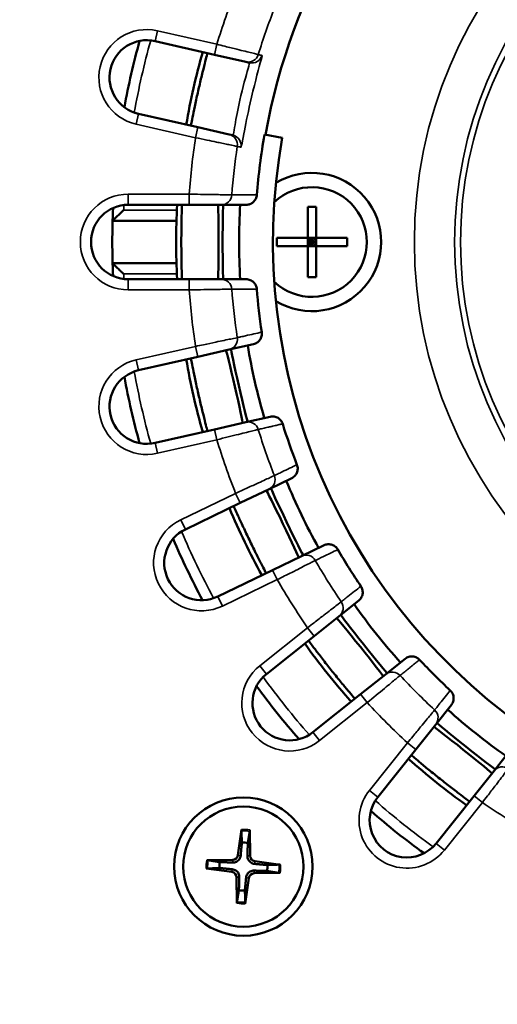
# Model space of a CAD drawing. Header units: inches. Extents: x 0 to 46.8, y 0 to 33.1.
# Tile 4 of 22: x 6.9 to 8.7, y 16 to 19.7. Entities that reach past the tile are written whole.
import ezdxf

# ---------------------------------------------------------------- set-up
doc = ezdxf.new("R2010")
doc.units = ezdxf.units.IN
doc.header["$LTSCALE"] = 2
doc.header["$MEASUREMENT"] = 0
for name, color, linetype, lineweight in [('Dimension (ANSI)', 7, 'Continuous', 25), ('Visible (ANSI)', 7, 'Continuous', 50), ('Visible Narrow (ANSI)', 7, 'Continuous', 35)]:
    doc.layers.add(name, color=color, linetype=linetype, lineweight=lineweight)
doc.styles.add('Note Text (ANSI)', font='arial.ttf')
doc.dimstyles.new('Default (ANSI)', dxfattribs={"dimscale": 2, "dimtxt": 0.24, "dimasz": 0.098425, "dimexe": 0.125, "dimexo": 0.0625, "dimgap": 0.031496, "dimtad": 0, "dimtih": 1, "dimtoh": 1, "dimrnd": 1e-08, "dimzin": 4, "dimdsep": 46, "dimtxsty": 'Note Text (ANSI)', "dimcen": 0.09, "dimdle": 0.393701, "dimclrd": 256, "dimclre": 256, "dimclrt": 256, "dimadec": 0, "dimazin": 1, "dimtfac": 0.5, "dimtofl": 0, "dimtmove": 0, "dimatfit": 3, "dimfxl": 1, "dimtolj": 1, "dimtzin": 4, "dimlwd": -1, "dimlwe": -1, "dimarcsym": 0})

# ---------------------------------------------------------------- blocks, each defined once
blk = doc.blocks.new('*D17')
at = {"layer": 'Defpoints', "color": 0, "transparency": 16777216}
for p in [(14.2285, 26.4394), (5.9065, 19.0325), (14.2285, 19.0325)]:
    blk.add_point(p, dxfattribs=at)
at = {"layer": 'Dimension (ANSI)', "transparency": 16777216}
for p, q in [((5.9065, 19.1575), (5.9065, 26.6894)), ((14.2285, 19.1575), (14.2285, 26.6894)), ((6.1033, 26.4394), (14.0317, 26.4394))]:
    blk.add_line(p, q, dxfattribs=at)
for points in [[(6.1033, 26.4722), (6.1033, 26.4066), (5.9065, 26.4394)], [(14.0317, 26.4722), (14.0317, 26.4066), (14.2285, 26.4394)]]:
    blk.add_solid(points, dxfattribs=at)
at = {"layer": 'Dimension (ANSI)', "transparency": 16777216, "insert": (9.4462, 26.9929), "char_height": 0.48, "attachment_point": 1, "style": 'Note Text (ANSI)'}
blk.add_mtext('\\A1;8.32', dxfattribs=at)

msp = doc.modelspace()

# ---------------------------------------------------------------- linework, layer by layer
at = {"layer": 'Visible (ANSI)'}
for p, q in [((7.4305, 19.5789), (7.6501, 19.5287)), ((7.6501, 19.5287), (7.7656, 19.5024)), ((7.7656, 19.5024), (7.7796, 19.4992)), ((7.5888, 19.2601), (7.3692, 19.3102)), ((7.7042, 19.2337), (7.5888, 19.2601)), ((7.7183, 19.2305), (7.7042, 19.2337)), ((7.835, 19.2329), (7.9003, 19.2214)), ((7.3313, 18.9735), (7.5565, 18.9735)), ((7.5565, 18.9735), (7.6749, 18.9735)), ((7.6749, 18.9735), (7.7674, 18.9735)), ((7.9948, 18.9656), (8.026, 18.9656)), ((7.9948, 18.8512), (7.9948, 18.9656)), ((8.026, 18.9656), (8.026, 18.8512)), ((7.5096, 18.9144), (7.2733, 18.9144)), ((7.8805, 18.8512), (7.9948, 18.8512)), ((7.8805, 18.8201), (7.8805, 18.8512)), ((8.026, 18.8512), (7.9948, 18.8512)), ((7.9948, 18.8512), (8.0104, 18.8357)), ((7.9948, 18.8201), (7.9948, 18.8512)), ((8.0104, 18.8357), (7.9948, 18.8357)), ((8.0104, 18.8357), (7.9948, 18.8201)), ((8.0104, 18.8357), (8.026, 18.8512)), ((8.0104, 18.8512), (8.0104, 18.8357)), ((8.026, 18.8357), (8.0104, 18.8357)), ((8.026, 18.8201), (8.0104, 18.8357)), ((8.0104, 18.8357), (8.0104, 18.8201)), ((8.026, 18.8512), (8.026, 18.8201)), ((8.026, 18.8512), (8.1403, 18.8512)), ((8.1403, 18.8512), (8.1403, 18.8201)), ((7.9948, 18.8201), (7.8805, 18.8201)), ((7.9948, 18.8201), (8.026, 18.8201)), ((7.9948, 18.7057), (7.9948, 18.8201)), ((8.026, 18.8201), (8.026, 18.7057)), ((8.1403, 18.8201), (8.026, 18.8201)), ((7.2733, 18.7569), (7.5096, 18.7569)), ((7.5565, 18.6979), (7.3313, 18.6979)), ((7.6749, 18.6979), (7.5565, 18.6979)), ((7.7674, 18.6979), (7.6749, 18.6979)), ((8.026, 18.7057), (7.9948, 18.7057)), ((7.5888, 18.4113), (7.7042, 18.4376)), ((7.7042, 18.4376), (7.7944, 18.4582)), ((7.3692, 18.3611), (7.5888, 18.4113)), ((7.8557, 18.1895), (7.7656, 18.1689)), ((7.6501, 18.1426), (7.4305, 18.0925)), ((7.7656, 18.1689), (7.6501, 18.1426)), ((7.8521, 17.9217), (7.9354, 17.9618)), ((7.7454, 17.8703), (7.8521, 17.9217)), ((7.5425, 17.7726), (7.7454, 17.8703)), ((8.055, 17.7135), (7.9716, 17.6734)), ((7.9716, 17.6734), (7.865, 17.622)), ((7.865, 17.622), (7.662, 17.5243)), ((8.111, 17.4517), (8.1833, 17.5093)), ((8.0184, 17.3778), (8.111, 17.4517)), ((7.8423, 17.2374), (8.0184, 17.3778)), ((8.3551, 17.2939), (8.2828, 17.2362)), ((8.2828, 17.2362), (8.1902, 17.1624)), ((8.1902, 17.1624), (8.0141, 17.0219)), ((8.468, 17.051), (8.5257, 17.1233)), ((8.3942, 16.9584), (8.468, 17.051)), ((8.2537, 16.7823), (8.3942, 16.9584)), ((8.7411, 16.9515), (8.6835, 16.8792)), ((8.6835, 16.8792), (8.6097, 16.7866)), ((8.6097, 16.7866), (8.4692, 16.6105)), ((7.7501, 16.6626), (7.7369, 16.5674)), ((7.7806, 16.6607), (7.7819, 16.5646)), ((7.6212, 16.5487), (7.7173, 16.5501)), ((7.8944, 16.5318), (7.7992, 16.545)), ((7.6193, 16.5183), (7.7145, 16.505)), ((7.7332, 16.3894), (7.7318, 16.4855)), ((7.7636, 16.3875), (7.7769, 16.4827)), ((7.8925, 16.5013), (7.7964, 16.5))]:
    msp.add_line(p, q, dxfattribs=at)
for radius in [0.2559, 0.2224]:
    msp.add_circle((7.7569, 16.525), radius, dxfattribs=at)
for centre, radius, start, end in [((10.0675, 18.8357), 2.2638, 10.0887, 169.9113), ((7.3999, 19.4445), 0.1378, 77.1429, 257.1429), ((10.0675, 18.8357), 2.7953, 164.5633, 169.7224), ((10.0675, 18.8357), 2.5591, 164.0562, 170.2295), ((10.0675, 18.8357), 2.2675, 169.9114, 175.5954), ((10.0675, 18.8357), 2.2012, 169.9088, 10.0912), ((8.0104, 18.8357), 0.2559, 238.6168, 121.3832), ((8.0104, 18.8357), 0.2028, 226.6469, 133.3531), ((7.3313, 18.8357), 0.1378, 90, 270), ((10.0675, 18.8357), 2.7953, 177.4205, 182.5795), ((10.0675, 18.8357), 2.5591, 176.9133, 183.0867), ((10.0675, 18.8357), 2.3263, 176.6042, 183.3958), ((10.0675, 18.8357), 2.2675, 184.4046, 188.4526), ((10.0675, 18.8357), 2.3263, 189.4614, 196.2529), ((10.0675, 18.8357), 2.5591, 189.7705, 195.9438), ((7.3999, 18.2268), 0.1378, 102.8571, 282.8571), ((10.0675, 18.8357), 2.7953, 190.2776, 195.4367), ((10.0675, 18.8357), 2.2675, 197.2617, 201.3097), ((10.0675, 18.8357), 2.3263, 202.3185, 209.1101), ((10.0675, 18.8357), 2.5591, 202.6276, 208.8009), ((7.6022, 17.6485), 0.1378, 115.7143, 295.7143), ((10.0675, 18.8357), 2.7953, 203.1348, 208.2938), ((10.0675, 18.8357), 2.2675, 210.1189, 214.1669), ((10.0675, 18.8357), 2.3263, 215.1757, 221.9672), ((10.0675, 18.8357), 2.5591, 215.4848, 221.6581), ((10.0675, 18.8357), 2.2675, 222.976, 227.024), ((7.9282, 17.1297), 0.1378, 128.5714, 308.5714), ((10.0675, 18.8357), 2.7953, 215.9919, 221.1509), ((10.0675, 18.8357), 2.3263, 228.0328, 234.8243), ((10.0675, 18.8357), 2.5591, 228.3419, 234.5152), ((8.3615, 16.6964), 0.1378, 141.4286, 321.4286), ((10.0675, 18.8357), 2.7953, 228.8491, 234.0081), ((7.7569, 16.525), 0.0887, 79.3003, 93.6018), ((7.7569, 16.525), 0.0887, 169.3003, 183.6018), ((7.717, 16.5702), 0.0201, 270.8238, 352.0784), ((7.802, 16.5649), 0.0201, 180.8238, 262.0784), ((7.7117, 16.4852), 0.0201, 0.8238, 82.0784), ((7.7569, 16.525), 0.0887, 349.3003, 3.6018), ((7.7967, 16.4799), 0.0201, 90.8238, 172.0784), ((7.7569, 16.525), 0.0887, 259.3003, 273.6018)]:
    msp.add_arc(centre, radius, start, end, dxfattribs=at)
for centre, major_axis in [((7.663, 18.8357), (0, 0.1378)), ((7.6824, 18.8357), (0, -0.1378)), ((7.7233, 18.3006), (-0.0307, 0.1343)), ((7.7422, 18.3049), (0.0307, -0.1343)), ((7.9186, 17.8008), (0.0598, -0.1241)), ((7.9012, 17.7924), (-0.0598, 0.1241)), ((8.2027, 17.3486), (0.0859, -0.1077)), ((8.1876, 17.3365), (-0.0859, 0.1077)), ((8.5804, 16.9709), (0.1077, -0.0859)), ((8.5683, 16.9558), (-0.1077, 0.0859))]:
    msp.add_ellipse(centre, major_axis=major_axis, ratio=0.015823, start_param=3.141593, end_param=6.283185, dxfattribs=at)
for points, knots in [([(7.6233, 19.5349), (7.6233, 19.5349), (7.6233, 19.5349), (7.6233, 19.5349), (7.6235, 19.5348), (7.6229, 19.5314), (7.6196, 19.5177), (7.617, 19.5074), (7.611, 19.4837), (7.6072, 19.4687), (7.5992, 19.4357), (7.5949, 19.4177), (7.5911, 19.4009)], [-0.0003002, -0.0003002, -0.0003002, -0.0003002, 0, 0, 0, 0.1317662, 0.1317662, 0.2635323, 0.2635323, 0.3953198, 0.3953198, 0.5271073, 0.5271073, 0.5271073, 0.5271073]), ([(7.5911, 19.4009), (7.5872, 19.384), (7.5833, 19.366), (7.5762, 19.3328), (7.5731, 19.3176), (7.5682, 19.2937), (7.5661, 19.2833), (7.5631, 19.2695), (7.5622, 19.2662), (7.5619, 19.2662), (7.5619, 19.2662), (7.5619, 19.2662), (7.5619, 19.2662)], [-0.5271073, -0.5271073, -0.5271073, -0.5271073, -0.3953198, -0.3953198, -0.2635323, -0.2635323, -0.1317662, -0.1317662, 0, 0, 0, 0.0003002, 0.0003002, 0.0003002, 0.0003002]), ([(7.8067, 19.0098), (7.8063, 19.0047), (7.8049, 18.9997), (7.8003, 18.9906), (7.7971, 18.9865), (7.7897, 18.98), (7.7856, 18.9776), (7.7768, 18.9743), (7.7721, 18.9735), (7.7674, 18.9735)], [0, 0, 0, 0, 0.0390601, 0.0390601, 0.0781234, 0.0781234, 0.1139801, 0.1139801, 0.1498378, 0.1498378, 0.1498378, 0.1498378]), ([(7.2733, 18.9144), (7.2733, 18.9144), (7.2738, 18.9149), (7.2759, 18.9169), (7.2776, 18.9185), (7.2823, 18.9231), (7.2856, 18.9263), (7.2928, 18.9333), (7.2968, 18.9371), (7.3051, 18.9451), (7.3095, 18.9494), (7.314, 18.9537), (7.3141, 18.9537), (7.3141, 18.9538)], [-0.1934266, -0.1934266, -0.1934266, -0.1934266, -0.1654775, -0.1654775, -0.1334426, -0.1334426, -0.0903496, -0.0903496, -0.0464106, -0.0464106, 0, 0, 0.0006464, 0.0006464, 0.0006464, 0.0006464]), ([(7.529, 18.9735), (7.529, 18.9735), (7.529, 18.9735), (7.529, 18.9735), (7.5292, 18.9734), (7.5293, 18.97), (7.5292, 18.9559), (7.5289, 18.9453), (7.5284, 18.9208), (7.528, 18.9053), (7.5275, 18.8714), (7.5274, 18.853), (7.5274, 18.8357)], [-0.0003002, -0.0003002, -0.0003002, -0.0003002, 0, 0, 0, 0.1317662, 0.1317662, 0.2635323, 0.2635323, 0.3953198, 0.3953198, 0.5271073, 0.5271073, 0.5271073, 0.5271073]), ([(7.5274, 18.8357), (7.5274, 18.8184), (7.5275, 18.7999), (7.528, 18.766), (7.5284, 18.7505), (7.5289, 18.726), (7.5292, 18.7154), (7.5293, 18.7014), (7.5292, 18.6979), (7.529, 18.6979), (7.529, 18.6979), (7.529, 18.6979), (7.529, 18.6979)], [-0.5271073, -0.5271073, -0.5271073, -0.5271073, -0.3953198, -0.3953198, -0.2635323, -0.2635323, -0.1317662, -0.1317662, 0, 0, 0, 0.0003002, 0.0003002, 0.0003002, 0.0003002]), ([(7.3141, 18.7176), (7.3141, 18.7176), (7.314, 18.7177), (7.3095, 18.7219), (7.3051, 18.7262), (7.2968, 18.7342), (7.2928, 18.738), (7.2856, 18.745), (7.2823, 18.7482), (7.2776, 18.7528), (7.2759, 18.7544), (7.2738, 18.7564), (7.2733, 18.7569), (7.2733, 18.7569)], [-0.1921771, -0.1921771, -0.1921771, -0.1921771, -0.191537, -0.191537, -0.1455799, -0.1455799, -0.1020701, -0.1020701, -0.059398, -0.059398, -0.027676, -0.027676, 0, 0, 0, 0]), ([(7.7674, 18.6979), (7.7725, 18.6979), (7.7776, 18.6969), (7.7871, 18.693), (7.7914, 18.6901), (7.7984, 18.6832), (7.8011, 18.6793), (7.8051, 18.6708), (7.8063, 18.6662), (7.8067, 18.6615)], [0, 0, 0, 0, 0.039074, 0.039074, 0.0781454, 0.0781454, 0.1139925, 0.1139925, 0.1498386, 0.1498386, 0.1498386, 0.1498386]), ([(7.8246, 18.5024), (7.8254, 18.4973), (7.8251, 18.4921), (7.8227, 18.4822), (7.8205, 18.4775), (7.8147, 18.4695), (7.8112, 18.4663), (7.8034, 18.4611), (7.799, 18.4592), (7.7944, 18.4582)], [0, 0, 0, 0, 0.0390601, 0.0390601, 0.0781234, 0.0781234, 0.1139801, 0.1139801, 0.1498378, 0.1498378, 0.1498378, 0.1498378]), ([(7.5619, 18.4051), (7.5619, 18.4051), (7.5619, 18.4051), (7.5619, 18.4051), (7.5622, 18.4052), (7.5631, 18.4018), (7.5661, 18.3881), (7.5682, 18.3777), (7.5731, 18.3537), (7.5762, 18.3385), (7.5833, 18.3053), (7.5872, 18.2873), (7.5911, 18.2704)], [-0.0003002, -0.0003002, -0.0003002, -0.0003002, 0, 0, 0, 0.1317662, 0.1317662, 0.2635323, 0.2635323, 0.3953198, 0.3953198, 0.5271073, 0.5271073, 0.5271073, 0.5271073]), ([(7.5911, 18.2704), (7.5949, 18.2536), (7.5992, 18.2356), (7.6072, 18.2027), (7.611, 18.1876), (7.617, 18.1639), (7.6196, 18.1536), (7.6229, 18.1399), (7.6235, 18.1365), (7.6233, 18.1364), (7.6233, 18.1364), (7.6233, 18.1364), (7.6233, 18.1364)], [-0.5271073, -0.5271073, -0.5271073, -0.5271073, -0.3953198, -0.3953198, -0.2635323, -0.2635323, -0.1317662, -0.1317662, 0, 0, 0, 0.0003002, 0.0003002, 0.0003002, 0.0003002]), ([(7.8557, 18.1895), (7.8607, 18.1906), (7.8659, 18.1908), (7.876, 18.1891), (7.8809, 18.1873), (7.8892, 18.1821), (7.8928, 18.1789), (7.8985, 18.1715), (7.9007, 18.1673), (7.9021, 18.1628)], [0, 0, 0, 0, 0.039074, 0.039074, 0.0781454, 0.0781454, 0.1139925, 0.1139925, 0.1498386, 0.1498386, 0.1498386, 0.1498386]), ([(7.955, 18.0116), (7.9569, 18.0069), (7.9578, 18.0018), (7.9576, 17.9915), (7.9565, 17.9864), (7.9526, 17.9774), (7.95, 17.9735), (7.9435, 17.9667), (7.9396, 17.9639), (7.9354, 17.9618)], [0, 0, 0, 0, 0.0390601, 0.0390601, 0.0781234, 0.0781234, 0.1139801, 0.1139801, 0.1498378, 0.1498378, 0.1498378, 0.1498378]), ([(7.7206, 17.8584), (7.7206, 17.8584), (7.7206, 17.8584), (7.7206, 17.8584), (7.7208, 17.8585), (7.7224, 17.8554), (7.7284, 17.8427), (7.7327, 17.833), (7.7429, 17.8107), (7.7493, 17.7966), (7.7636, 17.7658), (7.7715, 17.7491), (7.779, 17.7336)], [-0.0003002, -0.0003002, -0.0003002, -0.0003002, 0, 0, 0, 0.1317662, 0.1317662, 0.2635323, 0.2635323, 0.3953198, 0.3953198, 0.5271073, 0.5271073, 0.5271073, 0.5271073]), ([(7.779, 17.7336), (7.7865, 17.718), (7.7946, 17.7014), (7.8097, 17.6711), (7.8168, 17.6572), (7.8279, 17.6354), (7.8327, 17.626), (7.839, 17.6134), (7.8404, 17.6102), (7.8401, 17.6101), (7.8401, 17.6101), (7.8401, 17.6101), (7.8401, 17.6101)], [-0.5271073, -0.5271073, -0.5271073, -0.5271073, -0.3953198, -0.3953198, -0.2635323, -0.2635323, -0.1317662, -0.1317662, 0, 0, 0, 0.0003002, 0.0003002, 0.0003002, 0.0003002]), ([(8.055, 17.7135), (8.0596, 17.7158), (8.0646, 17.7171), (8.0748, 17.7177), (8.08, 17.717), (8.0893, 17.7138), (8.0934, 17.7115), (8.1007, 17.7055), (8.1038, 17.7019), (8.1061, 17.6978)], [0, 0, 0, 0, 0.039074, 0.039074, 0.0781454, 0.0781454, 0.1139925, 0.1139925, 0.1498386, 0.1498386, 0.1498386, 0.1498386]), ([(8.1913, 17.5622), (8.1942, 17.558), (8.1962, 17.5532), (8.1983, 17.5432), (8.1984, 17.538), (8.1966, 17.5283), (8.1949, 17.5239), (8.1901, 17.5158), (8.187, 17.5123), (8.1833, 17.5093)], [0, 0, 0, 0, 0.0390601, 0.0390601, 0.0781234, 0.0781234, 0.1139801, 0.1139801, 0.1498378, 0.1498378, 0.1498378, 0.1498378]), ([(7.9969, 17.3607), (7.9969, 17.3607), (7.9969, 17.3607), (7.9969, 17.3607), (7.9971, 17.3608), (7.9993, 17.3582), (8.008, 17.3471), (8.0144, 17.3386), (8.0292, 17.3191), (8.0386, 17.3068), (8.0594, 17.28), (8.0708, 17.2655), (8.0816, 17.252)], [-0.0003002, -0.0003002, -0.0003002, -0.0003002, 0, 0, 0, 0.1317662, 0.1317662, 0.2635323, 0.2635323, 0.3953198, 0.3953198, 0.5271073, 0.5271073, 0.5271073, 0.5271073]), ([(8.3551, 17.2939), (8.3591, 17.2971), (8.3637, 17.2994), (8.3736, 17.3023), (8.3787, 17.3028), (8.3885, 17.3017), (8.3931, 17.3004), (8.4015, 17.2962), (8.4053, 17.2934), (8.4085, 17.2899)], [0, 0, 0, 0, 0.039074, 0.039074, 0.0781454, 0.0781454, 0.1139925, 0.1139925, 0.1498386, 0.1498386, 0.1498386, 0.1498386]), ([(8.0816, 17.252), (8.0924, 17.2384), (8.104, 17.2241), (8.1255, 17.1979), (8.1354, 17.186), (8.1511, 17.1672), (8.1579, 17.159), (8.1668, 17.1481), (8.1689, 17.1454), (8.1687, 17.1452), (8.1687, 17.1452), (8.1687, 17.1452), (8.1687, 17.1452)], [-0.5271073, -0.5271073, -0.5271073, -0.5271073, -0.3953198, -0.3953198, -0.2635323, -0.2635323, -0.1317662, -0.1317662, 0, 0, 0, 0.0003002, 0.0003002, 0.0003002, 0.0003002]), ([(8.5217, 17.1767), (8.5255, 17.1732), (8.5285, 17.169), (8.5328, 17.1597), (8.534, 17.1546), (8.5344, 17.1448), (8.5338, 17.1401), (8.5309, 17.1312), (8.5286, 17.127), (8.5257, 17.1233)], [0, 0, 0, 0, 0.0390601, 0.0390601, 0.0781234, 0.0781234, 0.1139801, 0.1139801, 0.1498378, 0.1498378, 0.1498378, 0.1498378]), ([(8.377, 16.9369), (8.377, 16.9369), (8.377, 16.9369), (8.377, 16.9369), (8.3772, 16.9371), (8.38, 16.935), (8.3909, 16.9261), (8.399, 16.9193), (8.4178, 16.9036), (8.4297, 16.8937), (8.4559, 16.8721), (8.4703, 16.8605), (8.4838, 16.8498)], [-0.0003002, -0.0003002, -0.0003002, -0.0003002, 0, 0, 0, 0.1317662, 0.1317662, 0.2635323, 0.2635323, 0.3953198, 0.3953198, 0.5271073, 0.5271073, 0.5271073, 0.5271073]), ([(8.4838, 16.8498), (8.4973, 16.839), (8.5118, 16.8276), (8.5386, 16.8068), (8.551, 16.7974), (8.5704, 16.7826), (8.5789, 16.7762), (8.59, 16.7675), (8.5926, 16.7653), (8.5925, 16.7651), (8.5925, 16.7651), (8.5925, 16.7651), (8.5925, 16.7651)], [-0.5271073, -0.5271073, -0.5271073, -0.5271073, -0.3953198, -0.3953198, -0.2635323, -0.2635323, -0.1317662, -0.1317662, 0, 0, 0, 0.0003002, 0.0003002, 0.0003002, 0.0003002]), ([(7.7496, 16.657), (7.7496, 16.6573), (7.7496, 16.6577), (7.7497, 16.6587), (7.7497, 16.6595), (7.7499, 16.6609), (7.75, 16.6618), (7.7501, 16.6626)], [0.05421398, 0.05421398, 0.05421398, 0.05421398, 0.05895563, 0.05895563, 0.06484141, 0.06484141, 0.07081845, 0.07081845, 0.07081845, 0.07081845]), ([(7.7806, 16.6607), (7.7806, 16.6599), (7.7806, 16.659), (7.7805, 16.6575), (7.7805, 16.6568), (7.7804, 16.6558), (7.7804, 16.6554), (7.7803, 16.6551)], [0.02376135, 0.02376135, 0.02376135, 0.02376135, 0.02973839, 0.02973839, 0.03562417, 0.03562417, 0.04036582, 0.04036582, 0.04036582, 0.04036582]), ([(7.6212, 16.5487), (7.622, 16.5487), (7.6229, 16.5487), (7.6244, 16.5487), (7.6251, 16.5487), (7.6261, 16.5486), (7.6265, 16.5486), (7.6268, 16.5485)], [0.02376135, 0.02376135, 0.02376135, 0.02376135, 0.02973839, 0.02973839, 0.03562417, 0.03562417, 0.04036582, 0.04036582, 0.04036582, 0.04036582]), ([(7.7469, 16.566), (7.7466, 16.5636), (7.7461, 16.5612), (7.7446, 16.557), (7.7436, 16.5548), (7.7408, 16.5506), (7.7391, 16.5487), (7.7356, 16.5456), (7.7335, 16.5441), (7.729, 16.5419), (7.7267, 16.5411), (7.7223, 16.5402), (7.7199, 16.54), (7.7174, 16.54)], [0.3409084, 0.3409084, 0.3409084, 0.3409084, 0.3600104, 0.3600104, 0.3781302, 0.3781302, 0.3962499, 0.3962499, 0.4143697, 0.4143697, 0.4324895, 0.4324895, 0.4515915, 0.4515915, 0.4515915, 0.4515915]), ([(7.7978, 16.535), (7.7954, 16.5353), (7.793, 16.5358), (7.7888, 16.5373), (7.7866, 16.5384), (7.7824, 16.5411), (7.7805, 16.5428), (7.7774, 16.5463), (7.7759, 16.5484), (7.7737, 16.5529), (7.773, 16.5552), (7.772, 16.5596), (7.7718, 16.562), (7.7718, 16.5645)], [0.3409084, 0.3409084, 0.3409084, 0.3409084, 0.3600104, 0.3600104, 0.3781302, 0.3781302, 0.3962499, 0.3962499, 0.4143697, 0.4143697, 0.4324895, 0.4324895, 0.4515915, 0.4515915, 0.4515915, 0.4515915]), ([(7.6249, 16.5178), (7.6246, 16.5178), (7.6242, 16.5178), (7.6232, 16.5179), (7.6224, 16.5179), (7.621, 16.5181), (7.6201, 16.5182), (7.6193, 16.5183)], [0.05421398, 0.05421398, 0.05421398, 0.05421398, 0.05895563, 0.05895563, 0.06484141, 0.06484141, 0.07081845, 0.07081845, 0.07081845, 0.07081845]), ([(7.7159, 16.515), (7.7183, 16.5148), (7.7207, 16.5143), (7.7249, 16.5128), (7.7271, 16.5117), (7.7313, 16.509), (7.7332, 16.5073), (7.7363, 16.5037), (7.7378, 16.5016), (7.74, 16.4972), (7.7408, 16.4949), (7.7417, 16.4905), (7.742, 16.488), (7.7419, 16.4856)], [0.3409084, 0.3409084, 0.3409084, 0.3409084, 0.3600104, 0.3600104, 0.3781302, 0.3781302, 0.3962499, 0.3962499, 0.4143697, 0.4143697, 0.4324895, 0.4324895, 0.4515915, 0.4515915, 0.4515915, 0.4515915]), ([(7.7669, 16.4841), (7.7671, 16.4865), (7.7676, 16.4889), (7.7691, 16.4931), (7.7702, 16.4953), (7.7729, 16.4995), (7.7746, 16.5014), (7.7782, 16.5045), (7.7803, 16.506), (7.7847, 16.5082), (7.787, 16.5089), (7.7914, 16.5099), (7.7939, 16.5101), (7.7963, 16.5101)], [0.3409084, 0.3409084, 0.3409084, 0.3409084, 0.3600104, 0.3600104, 0.3781302, 0.3781302, 0.3962499, 0.3962499, 0.4143697, 0.4143697, 0.4324895, 0.4324895, 0.4515915, 0.4515915, 0.4515915, 0.4515915]), ([(7.8888, 16.5323), (7.8891, 16.5323), (7.8895, 16.5323), (7.8905, 16.5322), (7.8913, 16.5322), (7.8927, 16.532), (7.8936, 16.5319), (7.8944, 16.5318)], [0.05421398, 0.05421398, 0.05421398, 0.05421398, 0.05895563, 0.05895563, 0.06484141, 0.06484141, 0.07081845, 0.07081845, 0.07081845, 0.07081845]), ([(7.8925, 16.5013), (7.8917, 16.5013), (7.8908, 16.5013), (7.8894, 16.5014), (7.8886, 16.5014), (7.8876, 16.5015), (7.8872, 16.5015), (7.8869, 16.5016)], [0.02376135, 0.02376135, 0.02376135, 0.02376135, 0.02973839, 0.02973839, 0.03562417, 0.03562417, 0.04036582, 0.04036582, 0.04036582, 0.04036582]), ([(7.7332, 16.3894), (7.7332, 16.3902), (7.7332, 16.3911), (7.7332, 16.3925), (7.7332, 16.3933), (7.7333, 16.3943), (7.7333, 16.3947), (7.7334, 16.395)], [0.02376135, 0.02376135, 0.02376135, 0.02376135, 0.02973839, 0.02973839, 0.03562417, 0.03562417, 0.04036582, 0.04036582, 0.04036582, 0.04036582]), ([(7.7641, 16.3931), (7.7641, 16.3928), (7.7641, 16.3924), (7.764, 16.3914), (7.764, 16.3906), (7.7638, 16.3892), (7.7637, 16.3883), (7.7636, 16.3875)], [0.05421398, 0.05421398, 0.05421398, 0.05421398, 0.05895563, 0.05895563, 0.06484141, 0.06484141, 0.07081845, 0.07081845, 0.07081845, 0.07081845])]:
    msp.add_open_spline(points, degree=3, knots=knots, dxfattribs=at)
for points, weights in [([(7.7496, 16.657), (7.7506, 16.631), (7.7513, 16.6135)], [1.00129386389, 1.02078695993, 1]), ([(7.7733, 16.6122), (7.7761, 16.6294), (7.7803, 16.6551)], [1, 1.02078693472, 1.00129386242]), ([(7.7513, 16.6135), (7.7483, 16.5812), (7.7469, 16.566)], [1, 1.46000908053, 1.842571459]), ([(7.7718, 16.5645), (7.7723, 16.5798), (7.7733, 16.6122)], [1.842571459, 1.46000908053, 1]), ([(7.6697, 16.5415), (7.6525, 16.5443), (7.6268, 16.5485)], [1, 1.02078693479, 1.00129386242]), ([(7.7174, 16.54), (7.7021, 16.5405), (7.6697, 16.5415)], [1.842571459, 1.46000908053, 1]), ([(7.6249, 16.5178), (7.6509, 16.5188), (7.6684, 16.5195)], [1.00129386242, 1.02078693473, 1]), ([(7.6684, 16.5195), (7.7007, 16.5165), (7.7159, 16.515)], [1, 1.46000908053, 1.842571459]), ([(7.7963, 16.5101), (7.8116, 16.5096), (7.844, 16.5086)], [1.842571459, 1.46000908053, 1]), ([(7.8453, 16.5306), (7.8131, 16.5336), (7.7978, 16.535)], [1, 1.46000908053, 1.842571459]), ([(7.844, 16.5086), (7.8612, 16.5058), (7.8869, 16.5016)], [1, 1.02078693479, 1.00129386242]), ([(7.8888, 16.5323), (7.8628, 16.5313), (7.8453, 16.5306)], [1.00129386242, 1.02078693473, 1]), ([(7.7419, 16.4856), (7.7414, 16.4703), (7.7404, 16.4379)], [1.842571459, 1.46000908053, 1]), ([(7.7624, 16.4366), (7.7654, 16.4688), (7.7669, 16.4841)], [1, 1.46000908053, 1.842571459]), ([(7.7404, 16.4379), (7.7376, 16.4207), (7.7334, 16.395)], [1, 1.02078695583, 1.00129386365]), ([(7.7641, 16.3931), (7.7631, 16.4191), (7.7624, 16.4366)], [1.00129386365, 1.02078695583, 1])]:
    msp.add_rational_spline(points, weights, degree=2, dxfattribs=at)
at = {"layer": 'Visible Narrow (ANSI)'}
for p, q in [((7.4393, 19.6173), (7.4305, 19.5789)), ((7.6589, 19.5671), (7.4393, 19.6173)), ((7.6589, 19.5671), (7.6501, 19.5287)), ((7.3604, 19.2718), (7.3692, 19.3102)), ((7.3604, 19.2718), (7.58, 19.2217)), ((7.58, 19.2217), (7.5888, 19.2601)), ((7.5565, 19.0128), (7.3313, 19.0128)), ((7.3313, 19.0128), (7.3313, 18.9735)), ((7.5565, 19.0128), (7.5565, 18.9735)), ((7.5112, 18.9538), (7.3141, 18.9538)), ((7.3141, 18.7176), (7.5112, 18.7176)), ((7.3313, 18.6585), (7.3313, 18.6979)), ((7.5565, 18.6979), (7.5565, 18.6585)), ((7.3313, 18.6585), (7.5565, 18.6585)), ((7.58, 18.4496), (7.3604, 18.3995)), ((7.58, 18.4496), (7.5888, 18.4113)), ((7.3604, 18.3995), (7.3692, 18.3611)), ((7.6589, 18.1042), (7.6501, 18.1426)), ((7.4393, 18.0541), (7.4305, 18.0925)), ((7.4393, 18.0541), (7.6589, 18.1042)), ((7.7283, 17.9058), (7.5254, 17.8081)), ((7.7283, 17.9058), (7.7454, 17.8703)), ((7.5254, 17.8081), (7.5425, 17.7726)), ((7.865, 17.622), (7.882, 17.5866)), ((7.6791, 17.4888), (7.882, 17.5866)), ((7.6791, 17.4888), (7.662, 17.5243)), ((7.9939, 17.4086), (7.8178, 17.2682)), ((7.9939, 17.4086), (8.0184, 17.3778)), ((7.8178, 17.2682), (7.8423, 17.2374)), ((8.2148, 17.1316), (8.1902, 17.1624)), ((8.0387, 16.9911), (8.2148, 17.1316)), ((8.0387, 16.9911), (8.0141, 17.0219)), ((8.3634, 16.983), (8.223, 16.8069)), ((8.3634, 16.983), (8.3942, 16.9584)), ((8.223, 16.8069), (8.2537, 16.7823)), ((8.5, 16.5859), (8.6404, 16.762)), ((8.6097, 16.7866), (8.6404, 16.762)), ((8.5, 16.5859), (8.4692, 16.6105)), ((7.7173, 16.5501), (7.7174, 16.54)), ((7.7369, 16.5674), (7.7469, 16.566)), ((7.7819, 16.5646), (7.7718, 16.5645)), ((7.7992, 16.545), (7.7978, 16.535)), ((7.7145, 16.505), (7.7159, 16.515)), ((7.7964, 16.5), (7.7963, 16.5101)), ((7.7318, 16.4855), (7.7419, 16.4856)), ((7.7769, 16.4827), (7.7669, 16.4841))]:
    msp.add_line(p, q, dxfattribs=at)
for radius in [1.6785, 1.5296, 1.5078]:
    msp.add_circle((10.0675, 18.8357), radius, dxfattribs=at)
for centre, radius, start, end in [((10.0675, 18.8357), 2.5172, 158.3216, 163.107), ((10.0675, 18.8357), 2.3598, 158.5206, 162.9079), ((7.3999, 19.4445), 0.1772, 77.1429, 257.1429), ((10.0675, 18.8357), 2.7559, 164.297, 169.9887), ((10.0675, 18.8357), 2.5172, 171.1788, 175.9641), ((10.0675, 18.8357), 2.3598, 171.3778, 175.7651), ((7.3313, 18.8357), 0.1772, 90, 270), ((10.0675, 18.8357), 2.7559, 177.1541, 177.5437), ((10.0675, 18.8357), 2.7559, 182.4563, 182.8459), ((10.0675, 18.8357), 2.5172, 184.0359, 188.8212), ((10.0675, 18.8357), 2.3598, 184.2349, 188.6222), ((7.3999, 18.2268), 0.1772, 102.8571, 282.8571), ((10.0675, 18.8357), 2.7559, 190.0113, 195.703), ((10.0675, 18.8357), 2.3598, 197.0921, 201.4794), ((10.0675, 18.8357), 2.5172, 196.893, 201.6784), ((7.6022, 17.6485), 0.1772, 115.7143, 295.7143), ((10.0675, 18.8357), 2.7559, 202.8684, 208.5602), ((10.0675, 18.8357), 2.3598, 209.9492, 214.3365), ((10.0675, 18.8357), 2.5172, 209.7502, 214.5355), ((7.9282, 17.1297), 0.1772, 128.5714, 308.5714), ((10.0675, 18.8357), 2.3598, 222.8064, 227.1936), ((10.0675, 18.8357), 2.7559, 215.7255, 221.4173), ((10.0675, 18.8357), 2.5172, 222.6073, 227.3927), ((8.3615, 16.6964), 0.1772, 141.4286, 321.4286), ((10.0675, 18.8357), 2.7559, 228.5827, 234.2745), ((10.0675, 18.8357), 2.5172, 235.4645, 240.2498), ((7.7569, 16.525), 0.1321, 79.7674, 93.1348), ((7.7569, 16.525), 0.1377, 80.092, 92.8101), ((7.7569, 16.525), 0.1377, 170.092, 182.8101), ((7.7569, 16.525), 0.1321, 169.7674, 183.1348), ((7.7569, 16.525), 1.6707, 180, 270), ((7.7569, 16.525), 1.5186, 180, 270), ((7.7569, 16.525), 0.1321, 349.7674, 3.1348), ((7.7569, 16.525), 0.1377, 350.092, 2.8101), ((7.7569, 16.525), 0.1321, 259.7674, 273.1348), ((7.7569, 16.525), 0.1377, 260.092, 272.8101)]:
    msp.add_arc(centre, radius, start, end, dxfattribs=at)
for centre, major_axis, start_param, end_param in [((7.7743, 19.5408), (-0.0088, -0.0384), 0, 1.496892), ((7.7884, 19.5376), (-0.0088, -0.0384), 0, 1.496447), ((7.6955, 19.1953), (0.0088, 0.0384), 4.786293, 6.283185), ((7.7095, 19.1921), (0.0088, 0.0384), 4.786739, 6.283185), ((7.6749, 19.0128), (0, -0.0394), 0, 1.496892), ((7.6749, 18.6585), (0, 0.0394), 4.786293, 6.283185), ((7.6955, 18.476), (0.0088, -0.0384), 0, 1.496892), ((7.7743, 18.1305), (-0.0088, 0.0384), 4.786293, 6.283185), ((7.835, 17.9572), (0.0171, -0.0355), 0, 1.496892), ((7.9887, 17.6379), (-0.0171, 0.0355), 4.786293, 6.283185), ((8.0864, 17.4824), (0.0245, -0.0308), 0, 1.496892), ((8.3074, 17.2054), (-0.0245, 0.0308), 4.786293, 6.283185), ((8.4372, 17.0755), (0.0308, -0.0245), 0, 1.496892), ((8.7143, 16.8546), (-0.0308, 0.0245), 4.786293, 6.283185)]:
    msp.add_ellipse(centre, major_axis=major_axis, ratio=0.999874, start_param=start_param, end_param=end_param, dxfattribs=at)
for points, knots in [([(7.812, 19.5292), (7.8115, 19.5293), (7.8031, 19.5314), (7.7742, 19.5386), (7.7552, 19.5433), (7.719, 19.5523), (7.704, 19.556), (7.6787, 19.5622), (7.6687, 19.5647), (7.6589, 19.5671)], [-0.4641671, -0.4641671, -0.4641671, -0.4641671, -0.2993878, -0.2993878, -0.1508543, -0.1508543, -0.0580209, -0.0580209, 0, 0, 0, 0]), ([(7.7484, 19.1862), (7.7487, 19.1862), (7.7494, 19.1888), (7.7521, 19.2019), (7.7548, 19.2166), (7.7642, 19.2658), (7.7726, 19.3081), (7.7952, 19.4084), (7.8107, 19.4664), (7.8241, 19.5162), (7.8265, 19.5259), (7.826, 19.526)], [0, 0, 0, 0, 0.13443, 0.13443, 0.349518, 0.349518, 0.685138, 0.685138, 1.14516, 1.14516, 1.405868, 1.405868, 1.405868, 1.405868]), ([(7.826, 19.526), (7.8254, 19.5261), (7.8248, 19.5263), (7.8233, 19.5266), (7.8224, 19.5268), (7.8199, 19.5274), (7.8184, 19.5277), (7.8153, 19.5285), (7.8136, 19.5288), (7.812, 19.5292)], [-2.305036, -2.305036, -2.305036, -2.305036, -2.016907, -2.016907, -1.5559, -1.5559, -0.818288, -0.818288, 0, 0, 0, 0]), ([(7.7796, 19.4992), (7.7801, 19.4991), (7.7781, 19.4915), (7.7671, 19.4522), (7.7544, 19.4064), (7.7365, 19.327), (7.7302, 19.2936), (7.7232, 19.2545), (7.7212, 19.2429), (7.7191, 19.2325), (7.7186, 19.2305), (7.7183, 19.2305)], [-1.405868, -1.405868, -1.405868, -1.405868, -1.14516, -1.14516, -0.685138, -0.685138, -0.349518, -0.349518, -0.13443, -0.13443, 0, 0, 0, 0]), ([(7.58, 19.2217), (7.5941, 19.2187), (7.6084, 19.2157), (7.6344, 19.2103), (7.6462, 19.2078), (7.6642, 19.2041), (7.6709, 19.2027), (7.681, 19.2006), (7.6847, 19.1998), (7.6954, 19.1976), (7.7018, 19.1962), (7.7166, 19.1931), (7.7235, 19.1917), (7.732, 19.1899), (7.7342, 19.1895), (7.7344, 19.1894)], [-0.4641674, -0.4641674, -0.4641674, -0.4641674, -0.3817777, -0.3817777, -0.3075109, -0.3075109, -0.2610941, -0.2610941, -0.2320837, -0.2320837, -0.1740628, -0.1740628, -0.0812293, -0.0812293, 0, 0, 0, 0]), ([(7.7344, 19.1894), (7.735, 19.1893), (7.7356, 19.1892), (7.7371, 19.1888), (7.738, 19.1886), (7.7405, 19.1881), (7.742, 19.1877), (7.7451, 19.187), (7.7468, 19.1866), (7.7484, 19.1862)], [-2.305036, -2.305036, -2.305036, -2.305036, -2.016907, -2.016907, -1.5559, -1.5559, -0.818288, -0.818288, 0, 0, 0, 0]), ([(7.7142, 19.0099), (7.7137, 19.0099), (7.7051, 19.0101), (7.6753, 19.0107), (7.6557, 19.011), (7.6184, 19.0117), (7.603, 19.012), (7.5769, 19.0125), (7.5667, 19.0127), (7.5565, 19.0128)], [-0.464167, -0.464167, -0.464167, -0.464167, -0.2993877, -0.2993877, -0.1508543, -0.1508543, -0.0580209, -0.0580209, 0, 0, 0, 0]), ([(7.8067, 19.0098), (7.7967, 19.0098), (7.7867, 19.0098), (7.7663, 19.0099), (7.756, 19.0099), (7.7392, 19.0099), (7.7327, 19.0099), (7.7222, 19.0099), (7.7182, 19.0099), (7.7142, 19.0099)], [0.698506, 0.698506, 0.698506, 0.698506, 5.504878, 5.504878, 10.467021, 10.467021, 13.568361, 13.568361, 15.506698, 15.506698, 15.506698, 15.506698]), ([(7.5565, 18.6585), (7.5667, 18.6587), (7.5769, 18.6589), (7.603, 18.6593), (7.6184, 18.6596), (7.6557, 18.6603), (7.6753, 18.6607), (7.7051, 18.6612), (7.7137, 18.6614), (7.7142, 18.6614)], [-0.464167, -0.464167, -0.464167, -0.464167, -0.4061461, -0.4061461, -0.3133127, -0.3133127, -0.1647793, -0.1647793, 0, 0, 0, 0]), ([(7.7142, 18.6614), (7.7182, 18.6614), (7.7222, 18.6614), (7.7327, 18.6614), (7.7392, 18.6614), (7.756, 18.6615), (7.7663, 18.6615), (7.7867, 18.6615), (7.7967, 18.6615), (7.8067, 18.6615)], [0, 0, 0, 0, 1.938337, 1.938337, 5.039677, 5.039677, 10.00182, 10.00182, 14.808192, 14.808192, 14.808192, 14.808192]), ([(7.7344, 18.4819), (7.734, 18.4818), (7.7255, 18.48), (7.6963, 18.474), (7.6771, 18.47), (7.6407, 18.4623), (7.6256, 18.4592), (7.6, 18.4538), (7.59, 18.4517), (7.58, 18.4496)], [-0.4641671, -0.4641671, -0.4641671, -0.4641671, -0.2993878, -0.2993878, -0.1508543, -0.1508543, -0.0580209, -0.0580209, 0, 0, 0, 0]), ([(7.8246, 18.5024), (7.8148, 18.5001), (7.8051, 18.4979), (7.7852, 18.4934), (7.7752, 18.4911), (7.7588, 18.4874), (7.7525, 18.486), (7.7423, 18.4837), (7.7383, 18.4828), (7.7344, 18.4819)], [0.698506, 0.698506, 0.698506, 0.698506, 5.504878, 5.504878, 10.467021, 10.467021, 13.568361, 13.568361, 15.506698, 15.506698, 15.506698, 15.506698]), ([(7.6589, 18.1042), (7.6869, 18.1111), (7.715, 18.1181), (7.7608, 18.1294), (7.779, 18.1339), (7.7996, 18.139), (7.8053, 18.1405), (7.8107, 18.1418), (7.8118, 18.1421), (7.812, 18.1421)], [-0.4641674, -0.4641674, -0.4641674, -0.4641674, -0.2993879, -0.2993879, -0.1508544, -0.1508544, -0.0580209, -0.0580209, 0, 0, 0, 0]), ([(7.812, 18.1421), (7.8175, 18.1434), (7.823, 18.1446), (7.8348, 18.1474), (7.8411, 18.1488), (7.8513, 18.1511), (7.8552, 18.152), (7.8611, 18.1534), (7.8631, 18.1539), (7.8682, 18.155), (7.8713, 18.1557), (7.8795, 18.1576), (7.8846, 18.1588), (7.8938, 18.1609), (7.8979, 18.1619), (7.9021, 18.1628)], [0, 0, 0, 0, 2.713672, 2.713672, 5.815012, 5.815012, 7.753349, 7.753349, 8.722518, 8.722518, 10.273187, 10.273187, 12.754259, 12.754259, 14.808192, 14.808192, 14.808192, 14.808192]), ([(7.955, 18.0116), (7.946, 18.0073), (7.937, 18.003), (7.9186, 17.9942), (7.9093, 17.9897), (7.8942, 17.9824), (7.8884, 17.9796), (7.8789, 17.9751), (7.8753, 17.9733), (7.8716, 17.9716)], [0.698506, 0.698506, 0.698506, 0.698506, 5.504878, 5.504878, 10.467021, 10.467021, 13.568361, 13.568361, 15.506698, 15.506698, 15.506698, 15.506698]), ([(7.8716, 17.9716), (7.8712, 17.9714), (7.8634, 17.9678), (7.8363, 17.9554), (7.8184, 17.9472), (7.7846, 17.9317), (7.7706, 17.9252), (7.7468, 17.9143), (7.7375, 17.9101), (7.7283, 17.9058)], [-0.4641671, -0.4641671, -0.4641671, -0.4641671, -0.2993878, -0.2993878, -0.1508543, -0.1508543, -0.0580209, -0.0580209, 0, 0, 0, 0]), ([(8.0228, 17.6576), (8.0265, 17.6594), (8.0301, 17.6611), (8.0396, 17.6657), (8.0454, 17.6685), (8.0605, 17.6758), (8.0698, 17.6803), (8.0881, 17.6891), (8.0971, 17.6935), (8.1061, 17.6978)], [0, 0, 0, 0, 1.938337, 1.938337, 5.039677, 5.039677, 10.00182, 10.00182, 14.808192, 14.808192, 14.808192, 14.808192]), ([(7.882, 17.5866), (7.8911, 17.5911), (7.9003, 17.5957), (7.9236, 17.6075), (7.9374, 17.6144), (7.9706, 17.6312), (7.9881, 17.6401), (8.0147, 17.6535), (8.0224, 17.6574), (8.0228, 17.6576)], [-0.4641671, -0.4641671, -0.4641671, -0.4641671, -0.4061462, -0.4061462, -0.3133128, -0.3133128, -0.1647793, -0.1647793, 0, 0, 0, 0]), ([(8.1913, 17.5622), (8.1835, 17.556), (8.1757, 17.5498), (8.1597, 17.5371), (8.1517, 17.5307), (8.1385, 17.5202), (8.1335, 17.5162), (8.1253, 17.5097), (8.1221, 17.5072), (8.1189, 17.5046)], [0.698506, 0.698506, 0.698506, 0.698506, 5.504878, 5.504878, 10.467021, 10.467021, 13.568361, 13.568361, 15.506698, 15.506698, 15.506698, 15.506698]), ([(8.1189, 17.5046), (8.1186, 17.5044), (8.1117, 17.4991), (8.0881, 17.481), (8.0725, 17.469), (8.043, 17.4464), (8.0307, 17.437), (8.01, 17.421), (8.0019, 17.4148), (7.9939, 17.4086)], [-0.4641671, -0.4641671, -0.4641671, -0.4641671, -0.2993878, -0.2993878, -0.1508543, -0.1508543, -0.0580209, -0.0580209, 0, 0, 0, 0]), ([(8.3362, 17.2322), (8.3407, 17.2357), (8.3451, 17.2392), (8.3545, 17.2468), (8.3596, 17.2508), (8.3678, 17.2574), (8.3709, 17.2599), (8.3756, 17.2637), (8.3772, 17.2649), (8.3813, 17.2682), (8.3838, 17.2702), (8.3904, 17.2755), (8.3944, 17.2787), (8.4018, 17.2846), (8.4051, 17.2872), (8.4085, 17.2899)], [0, 0, 0, 0, 2.713672, 2.713672, 5.815012, 5.815012, 7.753349, 7.753349, 8.722518, 8.722518, 10.273187, 10.273187, 12.754259, 12.754259, 14.808192, 14.808192, 14.808192, 14.808192]), ([(8.2148, 17.1316), (8.237, 17.1499), (8.2594, 17.1684), (8.2956, 17.1985), (8.3101, 17.2104), (8.3264, 17.224), (8.3309, 17.2278), (8.3352, 17.2313), (8.3361, 17.2321), (8.3362, 17.2322)], [-0.4641674, -0.4641674, -0.4641674, -0.4641674, -0.2993879, -0.2993879, -0.1508544, -0.1508544, -0.0580209, -0.0580209, 0, 0, 0, 0]), ([(8.5217, 17.1767), (8.5155, 17.1688), (8.5092, 17.161), (8.4965, 17.1451), (8.4901, 17.1371), (8.4796, 17.124), (8.4756, 17.1189), (8.469, 17.1107), (8.4665, 17.1076), (8.464, 17.1044)], [0.698506, 0.698506, 0.698506, 0.698506, 5.504878, 5.504878, 10.467021, 10.467021, 13.568361, 13.568361, 15.506698, 15.506698, 15.506698, 15.506698]), ([(8.464, 17.1044), (8.4637, 17.1041), (8.4582, 17.0974), (8.4392, 17.0745), (8.4266, 17.0594), (8.4029, 17.0307), (8.393, 17.0188), (8.3764, 16.9987), (8.3699, 16.9908), (8.3634, 16.983)], [-0.4641671, -0.4641671, -0.4641671, -0.4641671, -0.2993878, -0.2993878, -0.1508543, -0.1508543, -0.0580209, -0.0580209, 0, 0, 0, 0]), ([(8.6404, 16.762), (8.6466, 16.7701), (8.6529, 16.7782), (8.6688, 16.7989), (8.6782, 16.8111), (8.7009, 16.8407), (8.7128, 16.8563), (8.7309, 16.8799), (8.7362, 16.8868), (8.7365, 16.8871)], [-0.4641671, -0.4641671, -0.4641671, -0.4641671, -0.4061462, -0.4061462, -0.3133128, -0.3133128, -0.1647793, -0.1647793, 0, 0, 0, 0])]:
    msp.add_open_spline(points, degree=3, knots=knots, dxfattribs=at)

# ---------------------------------------------------------------- dimensions: what is measured, and where the dimension line sits
at = {"layer": 'Dimension (ANSI)'}
dim = msp.add_linear_dim(base=(14.2285, 26.4394), p1=(5.9065, 19.0325), p2=(14.2285, 19.0325), angle=180, dimstyle='Default (ANSI)', override={"dimgap": 0.031496, "dimtad": 1, "dimtih": 0, "dimtoh": 0, "dimdec": 2, "dimtol": 0, "dimlim": 0, "dimtp": 0, "dimtm": 0, "dimtdec": 2, "dimatfit": 1}, dxfattribs=at)
dim.commit()
dim.dimension.update_dxf_attribs({"geometry": '*D17', "text_midpoint": (10.0675, 26.4394), "dimtype": 160})

doc.saveas('drawing.dxf')
